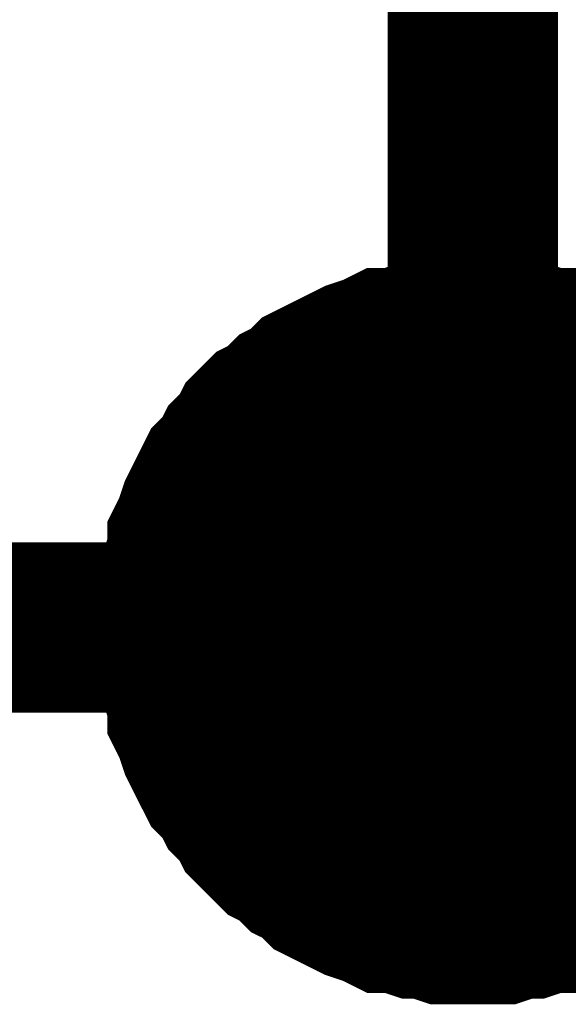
# Model space of a CAD drawing. Header units: inches. Extents: x 0 to 17, y 0 to 11.
# Tile 14 of 48: x 6.319 to 6.357, y 5.6237 to 5.692. Entities that reach past the tile are written whole.
import ezdxf

# ---------------------------------------------------------------- set-up
doc = ezdxf.new("R2010")
doc.units = ezdxf.units.IN
doc.header["$MEASUREMENT"] = 0
doc.layers.add('Sheet', color=255, linetype='Continuous')

msp = doc.modelspace()

# ---------------------------------------------------------------- linework, layer by layer
at = {"layer": 'Sheet'}
for points in [[(6.35042, 5.719651, 0.0118, 0.0118, 0), (6.35042, 5.64987, 0.0118, 0.0118, 0)], [(6.330201, 5.64987, 0.0118, 0.0118, 0), (6.330201, 5.65106, 0.0118, 0.0118, 0), (6.330201, 5.651853, 0.0118, 0.0118, 0), (6.330597, 5.653042, 0.0118, 0.0118, 0), (6.330597, 5.653835, 0.0118, 0.0118, 0), (6.330993, 5.655025, 0.0118, 0.0118, 0), (6.330993, 5.655817, 0.0118, 0.0118, 0), (6.33139, 5.65661, 0.0118, 0.0118, 0), (6.331786, 5.6578, 0.0118, 0.0118, 0), (6.332183, 5.658593, 0.0118, 0.0118, 0), (6.332579, 5.659386, 0.0118, 0.0118, 0), (6.332976, 5.660179, 0.0118, 0.0118, 0), (6.333769, 5.660972, 0.0118, 0.0118, 0), (6.334165, 5.661765, 0.0118, 0.0118, 0), (6.334958, 5.662558, 0.0118, 0.0118, 0), (6.335354, 5.663351, 0.0118, 0.0118, 0), (6.336147, 5.664144, 0.0118, 0.0118, 0), (6.33694, 5.66454, 0.0118, 0.0118, 0), (6.337733, 5.665333, 0.0118, 0.0118, 0), (6.338526, 5.66573, 0.0118, 0.0118, 0), (6.339319, 5.666522, 0.0118, 0.0118, 0), (6.340112, 5.666919, 0.0118, 0.0118, 0), (6.340905, 5.667315, 0.0118, 0.0118, 0), (6.341698, 5.667712, 0.0118, 0.0118, 0), (6.342491, 5.668108, 0.0118, 0.0118, 0), (6.34368, 5.668505, 0.0118, 0.0118, 0), (6.344473, 5.668901, 0.0118, 0.0118, 0), (6.345266, 5.668901, 0.0118, 0.0118, 0), (6.346455, 5.669298, 0.0118, 0.0118, 0), (6.347248, 5.669298, 0.0118, 0.0118, 0), (6.348438, 5.669694, 0.0118, 0.0118, 0), (6.34923, 5.669694, 0.0118, 0.0118, 0), (6.35042, 5.669694, 0.0118, 0.0118, 0)], [(6.330201, 5.64987, 0.0118, 0.0118, 0), (6.330201, 5.65106, 0.0118, 0.0118, 0), (6.330201, 5.651853, 0.0118, 0.0118, 0), (6.330597, 5.653042, 0.0118, 0.0118, 0), (6.330597, 5.653835, 0.0118, 0.0118, 0), (6.330993, 5.655025, 0.0118, 0.0118, 0), (6.330993, 5.655817, 0.0118, 0.0118, 0), (6.33139, 5.65661, 0.0118, 0.0118, 0), (6.331786, 5.6578, 0.0118, 0.0118, 0), (6.332183, 5.658593, 0.0118, 0.0118, 0), (6.332579, 5.659386, 0.0118, 0.0118, 0), (6.332976, 5.660179, 0.0118, 0.0118, 0), (6.333769, 5.660972, 0.0118, 0.0118, 0), (6.334165, 5.661765, 0.0118, 0.0118, 0), (6.334958, 5.662558, 0.0118, 0.0118, 0), (6.335354, 5.663351, 0.0118, 0.0118, 0), (6.336147, 5.664144, 0.0118, 0.0118, 0), (6.33694, 5.66454, 0.0118, 0.0118, 0), (6.337733, 5.665333, 0.0118, 0.0118, 0), (6.338526, 5.66573, 0.0118, 0.0118, 0), (6.339319, 5.666522, 0.0118, 0.0118, 0), (6.340112, 5.666919, 0.0118, 0.0118, 0), (6.340905, 5.667315, 0.0118, 0.0118, 0), (6.341698, 5.667712, 0.0118, 0.0118, 0), (6.342491, 5.668108, 0.0118, 0.0118, 0), (6.34368, 5.668505, 0.0118, 0.0118, 0), (6.344473, 5.668901, 0.0118, 0.0118, 0), (6.345266, 5.668901, 0.0118, 0.0118, 0), (6.346455, 5.669298, 0.0118, 0.0118, 0), (6.347248, 5.669298, 0.0118, 0.0118, 0), (6.348438, 5.669694, 0.0118, 0.0118, 0), (6.34923, 5.669694, 0.0118, 0.0118, 0), (6.35042, 5.669694, 0.0118, 0.0118, 0)], [(6.330201, 5.64987, 0.0118, 0.0118, 0), (6.330201, 5.65106, 0.0118, 0.0118, 0), (6.330201, 5.651853, 0.0118, 0.0118, 0), (6.330597, 5.653042, 0.0118, 0.0118, 0), (6.330597, 5.653835, 0.0118, 0.0118, 0), (6.330993, 5.655025, 0.0118, 0.0118, 0), (6.330993, 5.655817, 0.0118, 0.0118, 0), (6.33139, 5.65661, 0.0118, 0.0118, 0), (6.331786, 5.6578, 0.0118, 0.0118, 0), (6.332183, 5.658593, 0.0118, 0.0118, 0), (6.332579, 5.659386, 0.0118, 0.0118, 0), (6.332976, 5.660179, 0.0118, 0.0118, 0), (6.333769, 5.660972, 0.0118, 0.0118, 0), (6.334165, 5.661765, 0.0118, 0.0118, 0), (6.334958, 5.662558, 0.0118, 0.0118, 0), (6.335354, 5.663351, 0.0118, 0.0118, 0), (6.336147, 5.664144, 0.0118, 0.0118, 0), (6.33694, 5.66454, 0.0118, 0.0118, 0), (6.337733, 5.665333, 0.0118, 0.0118, 0), (6.338526, 5.66573, 0.0118, 0.0118, 0), (6.339319, 5.666522, 0.0118, 0.0118, 0), (6.340112, 5.666919, 0.0118, 0.0118, 0), (6.340905, 5.667315, 0.0118, 0.0118, 0), (6.341698, 5.667712, 0.0118, 0.0118, 0), (6.342491, 5.668108, 0.0118, 0.0118, 0), (6.34368, 5.668505, 0.0118, 0.0118, 0), (6.344473, 5.668901, 0.0118, 0.0118, 0), (6.345266, 5.668901, 0.0118, 0.0118, 0), (6.346455, 5.669298, 0.0118, 0.0118, 0), (6.347248, 5.669298, 0.0118, 0.0118, 0), (6.348438, 5.669694, 0.0118, 0.0118, 0), (6.34923, 5.669694, 0.0118, 0.0118, 0), (6.35042, 5.669694, 0.0118, 0.0118, 0)], [(6.330201, 5.64987, 0.0118, 0.0118, 0), (6.330201, 5.65106, 0.0118, 0.0118, 0), (6.330201, 5.651853, 0.0118, 0.0118, 0), (6.330597, 5.653042, 0.0118, 0.0118, 0), (6.330597, 5.653835, 0.0118, 0.0118, 0), (6.330993, 5.655025, 0.0118, 0.0118, 0), (6.330993, 5.655817, 0.0118, 0.0118, 0), (6.33139, 5.65661, 0.0118, 0.0118, 0), (6.331786, 5.6578, 0.0118, 0.0118, 0), (6.332183, 5.658593, 0.0118, 0.0118, 0), (6.332579, 5.659386, 0.0118, 0.0118, 0), (6.332976, 5.660179, 0.0118, 0.0118, 0), (6.333769, 5.660972, 0.0118, 0.0118, 0), (6.334165, 5.661765, 0.0118, 0.0118, 0), (6.334958, 5.662558, 0.0118, 0.0118, 0), (6.335354, 5.663351, 0.0118, 0.0118, 0), (6.336147, 5.664144, 0.0118, 0.0118, 0), (6.33694, 5.66454, 0.0118, 0.0118, 0), (6.337733, 5.665333, 0.0118, 0.0118, 0), (6.338526, 5.66573, 0.0118, 0.0118, 0), (6.339319, 5.666522, 0.0118, 0.0118, 0), (6.340112, 5.666919, 0.0118, 0.0118, 0), (6.340905, 5.667315, 0.0118, 0.0118, 0), (6.341698, 5.667712, 0.0118, 0.0118, 0), (6.342491, 5.668108, 0.0118, 0.0118, 0), (6.34368, 5.668505, 0.0118, 0.0118, 0), (6.344473, 5.668901, 0.0118, 0.0118, 0), (6.345266, 5.668901, 0.0118, 0.0118, 0), (6.346455, 5.669298, 0.0118, 0.0118, 0), (6.347248, 5.669298, 0.0118, 0.0118, 0), (6.348438, 5.669694, 0.0118, 0.0118, 0), (6.34923, 5.669694, 0.0118, 0.0118, 0), (6.35042, 5.669694, 0.0118, 0.0118, 0)], [(6.35042, 5.669694, 0.0118, 0.0118, 0), (6.35042, 5.669694, 0.0118, 0.0118, 0)], [(6.35042, 5.669694, 0.0118, 0.0118, 0), (6.351609, 5.669694, 0.0118, 0.0118, 0), (6.352402, 5.669694, 0.0118, 0.0118, 0), (6.353591, 5.669298, 0.0118, 0.0118, 0), (6.354384, 5.669298, 0.0118, 0.0118, 0), (6.355574, 5.668901, 0.0118, 0.0118, 0), (6.356367, 5.668901, 0.0118, 0.0118, 0), (6.35716, 5.668505, 0.0118, 0.0118, 0), (6.358349, 5.668108, 0.0118, 0.0118, 0), (6.359142, 5.667712, 0.0118, 0.0118, 0), (6.359935, 5.667315, 0.0118, 0.0118, 0), (6.360728, 5.666919, 0.0118, 0.0118, 0), (6.361521, 5.666522, 0.0118, 0.0118, 0), (6.362313, 5.66573, 0.0118, 0.0118, 0), (6.363106, 5.665333, 0.0118, 0.0118, 0)], [(6.35042, 5.669694, 0.0118, 0.0118, 0), (6.35042, 5.669694, 0.0118, 0.0118, 0)], [(6.35042, 5.669694, 0.0118, 0.0118, 0), (6.351609, 5.669694, 0.0118, 0.0118, 0), (6.352402, 5.669694, 0.0118, 0.0118, 0), (6.353591, 5.669298, 0.0118, 0.0118, 0), (6.354384, 5.669298, 0.0118, 0.0118, 0), (6.355574, 5.668901, 0.0118, 0.0118, 0), (6.356367, 5.668901, 0.0118, 0.0118, 0), (6.35716, 5.668505, 0.0118, 0.0118, 0), (6.358349, 5.668108, 0.0118, 0.0118, 0), (6.359142, 5.667712, 0.0118, 0.0118, 0), (6.359935, 5.667315, 0.0118, 0.0118, 0), (6.360728, 5.666919, 0.0118, 0.0118, 0), (6.361521, 5.666522, 0.0118, 0.0118, 0), (6.362313, 5.66573, 0.0118, 0.0118, 0), (6.363106, 5.665333, 0.0118, 0.0118, 0)], [(6.35042, 5.669694, 0.0118, 0.0118, 0), (6.35042, 5.669694, 0.0118, 0.0118, 0)], [(6.35042, 5.669694, 0.0118, 0.0118, 0), (6.351609, 5.669694, 0.0118, 0.0118, 0), (6.352402, 5.669694, 0.0118, 0.0118, 0), (6.353591, 5.669298, 0.0118, 0.0118, 0), (6.354384, 5.669298, 0.0118, 0.0118, 0), (6.355574, 5.668901, 0.0118, 0.0118, 0), (6.356367, 5.668901, 0.0118, 0.0118, 0), (6.35716, 5.668505, 0.0118, 0.0118, 0), (6.358349, 5.668108, 0.0118, 0.0118, 0), (6.359142, 5.667712, 0.0118, 0.0118, 0), (6.359935, 5.667315, 0.0118, 0.0118, 0), (6.360728, 5.666919, 0.0118, 0.0118, 0), (6.361521, 5.666522, 0.0118, 0.0118, 0), (6.362313, 5.66573, 0.0118, 0.0118, 0), (6.363106, 5.665333, 0.0118, 0.0118, 0)], [(6.35042, 5.669694, 0.0118, 0.0118, 0), (6.35042, 5.669694, 0.0118, 0.0118, 0)], [(6.35042, 5.669694, 0.0118, 0.0118, 0), (6.351609, 5.669694, 0.0118, 0.0118, 0), (6.352402, 5.669694, 0.0118, 0.0118, 0), (6.353591, 5.669298, 0.0118, 0.0118, 0), (6.354384, 5.669298, 0.0118, 0.0118, 0), (6.355574, 5.668901, 0.0118, 0.0118, 0), (6.356367, 5.668901, 0.0118, 0.0118, 0), (6.35716, 5.668505, 0.0118, 0.0118, 0), (6.358349, 5.668108, 0.0118, 0.0118, 0), (6.359142, 5.667712, 0.0118, 0.0118, 0), (6.359935, 5.667315, 0.0118, 0.0118, 0), (6.360728, 5.666919, 0.0118, 0.0118, 0), (6.361521, 5.666522, 0.0118, 0.0118, 0), (6.362313, 5.66573, 0.0118, 0.0118, 0), (6.363106, 5.665333, 0.0118, 0.0118, 0)], [(6.330201, 5.64987, 0.0039, 0.0039, 0), (6.330201, 5.65106, 0.0039, 0.0039, 0), (6.330201, 5.651853, 0.0039, 0.0039, 0), (6.330597, 5.653042, 0.0039, 0.0039, 0), (6.330597, 5.653835, 0.0039, 0.0039, 0), (6.330993, 5.655025, 0.0039, 0.0039, 0), (6.330993, 5.655817, 0.0039, 0.0039, 0), (6.33139, 5.65661, 0.0039, 0.0039, 0), (6.331786, 5.6578, 0.0039, 0.0039, 0), (6.332183, 5.658593, 0.0039, 0.0039, 0), (6.332579, 5.659386, 0.0039, 0.0039, 0), (6.332976, 5.660179, 0.0039, 0.0039, 0), (6.333769, 5.660972, 0.0039, 0.0039, 0), (6.334165, 5.661765, 0.0039, 0.0039, 0), (6.334958, 5.662558, 0.0039, 0.0039, 0), (6.335354, 5.663351, 0.0039, 0.0039, 0), (6.336147, 5.664144, 0.0039, 0.0039, 0), (6.33694, 5.66454, 0.0039, 0.0039, 0), (6.337733, 5.665333, 0.0039, 0.0039, 0), (6.338526, 5.66573, 0.0039, 0.0039, 0), (6.339319, 5.666522, 0.0039, 0.0039, 0), (6.340112, 5.666919, 0.0039, 0.0039, 0), (6.340905, 5.667315, 0.0039, 0.0039, 0), (6.341698, 5.667712, 0.0039, 0.0039, 0), (6.342491, 5.668108, 0.0039, 0.0039, 0), (6.34368, 5.668505, 0.0039, 0.0039, 0), (6.344473, 5.668901, 0.0039, 0.0039, 0), (6.345266, 5.668901, 0.0039, 0.0039, 0), (6.346455, 5.669298, 0.0039, 0.0039, 0), (6.347248, 5.669298, 0.0039, 0.0039, 0), (6.348438, 5.669694, 0.0039, 0.0039, 0), (6.34923, 5.669694, 0.0039, 0.0039, 0), (6.35042, 5.669694, 0.0039, 0.0039, 0)], [(6.330201, 5.64987, 0.0039, 0.0039, 0), (6.330201, 5.65106, 0.0039, 0.0039, 0), (6.330201, 5.651853, 0.0039, 0.0039, 0), (6.330597, 5.653042, 0.0039, 0.0039, 0), (6.330597, 5.653835, 0.0039, 0.0039, 0), (6.330993, 5.655025, 0.0039, 0.0039, 0), (6.330993, 5.655817, 0.0039, 0.0039, 0), (6.33139, 5.65661, 0.0039, 0.0039, 0), (6.331786, 5.6578, 0.0039, 0.0039, 0), (6.332183, 5.658593, 0.0039, 0.0039, 0), (6.332579, 5.659386, 0.0039, 0.0039, 0), (6.332976, 5.660179, 0.0039, 0.0039, 0), (6.333769, 5.660972, 0.0039, 0.0039, 0), (6.334165, 5.661765, 0.0039, 0.0039, 0), (6.334958, 5.662558, 0.0039, 0.0039, 0), (6.335354, 5.663351, 0.0039, 0.0039, 0), (6.336147, 5.664144, 0.0039, 0.0039, 0), (6.33694, 5.66454, 0.0039, 0.0039, 0), (6.337733, 5.665333, 0.0039, 0.0039, 0), (6.338526, 5.66573, 0.0039, 0.0039, 0), (6.339319, 5.666522, 0.0039, 0.0039, 0), (6.340112, 5.666919, 0.0039, 0.0039, 0), (6.340905, 5.667315, 0.0039, 0.0039, 0), (6.341698, 5.667712, 0.0039, 0.0039, 0), (6.342491, 5.668108, 0.0039, 0.0039, 0), (6.34368, 5.668505, 0.0039, 0.0039, 0), (6.344473, 5.668901, 0.0039, 0.0039, 0), (6.345266, 5.668901, 0.0039, 0.0039, 0), (6.346455, 5.669298, 0.0039, 0.0039, 0), (6.347248, 5.669298, 0.0039, 0.0039, 0), (6.348438, 5.669694, 0.0039, 0.0039, 0), (6.34923, 5.669694, 0.0039, 0.0039, 0), (6.35042, 5.669694, 0.0039, 0.0039, 0)], [(6.330201, 5.64987, 0.0039, 0.0039, 0), (6.330201, 5.65106, 0.0039, 0.0039, 0), (6.330201, 5.651853, 0.0039, 0.0039, 0), (6.330597, 5.653042, 0.0039, 0.0039, 0), (6.330597, 5.653835, 0.0039, 0.0039, 0), (6.330993, 5.655025, 0.0039, 0.0039, 0), (6.330993, 5.655817, 0.0039, 0.0039, 0), (6.33139, 5.65661, 0.0039, 0.0039, 0), (6.331786, 5.6578, 0.0039, 0.0039, 0), (6.332183, 5.658593, 0.0039, 0.0039, 0), (6.332579, 5.659386, 0.0039, 0.0039, 0), (6.332976, 5.660179, 0.0039, 0.0039, 0), (6.333769, 5.660972, 0.0039, 0.0039, 0), (6.334165, 5.661765, 0.0039, 0.0039, 0), (6.334958, 5.662558, 0.0039, 0.0039, 0), (6.335354, 5.663351, 0.0039, 0.0039, 0), (6.336147, 5.664144, 0.0039, 0.0039, 0), (6.33694, 5.66454, 0.0039, 0.0039, 0), (6.337733, 5.665333, 0.0039, 0.0039, 0), (6.338526, 5.66573, 0.0039, 0.0039, 0), (6.339319, 5.666522, 0.0039, 0.0039, 0), (6.340112, 5.666919, 0.0039, 0.0039, 0), (6.340905, 5.667315, 0.0039, 0.0039, 0), (6.341698, 5.667712, 0.0039, 0.0039, 0), (6.342491, 5.668108, 0.0039, 0.0039, 0), (6.34368, 5.668505, 0.0039, 0.0039, 0), (6.344473, 5.668901, 0.0039, 0.0039, 0), (6.345266, 5.668901, 0.0039, 0.0039, 0), (6.346455, 5.669298, 0.0039, 0.0039, 0), (6.347248, 5.669298, 0.0039, 0.0039, 0), (6.348438, 5.669694, 0.0039, 0.0039, 0), (6.34923, 5.669694, 0.0039, 0.0039, 0), (6.35042, 5.669694, 0.0039, 0.0039, 0)], [(6.330201, 5.64987, 0.0039, 0.0039, 0), (6.330201, 5.65106, 0.0039, 0.0039, 0), (6.330201, 5.651853, 0.0039, 0.0039, 0), (6.330597, 5.653042, 0.0039, 0.0039, 0), (6.330597, 5.653835, 0.0039, 0.0039, 0), (6.330993, 5.655025, 0.0039, 0.0039, 0), (6.330993, 5.655817, 0.0039, 0.0039, 0), (6.33139, 5.65661, 0.0039, 0.0039, 0), (6.331786, 5.6578, 0.0039, 0.0039, 0), (6.332183, 5.658593, 0.0039, 0.0039, 0), (6.332579, 5.659386, 0.0039, 0.0039, 0), (6.332976, 5.660179, 0.0039, 0.0039, 0), (6.333769, 5.660972, 0.0039, 0.0039, 0), (6.334165, 5.661765, 0.0039, 0.0039, 0), (6.334958, 5.662558, 0.0039, 0.0039, 0), (6.335354, 5.663351, 0.0039, 0.0039, 0), (6.336147, 5.664144, 0.0039, 0.0039, 0), (6.33694, 5.66454, 0.0039, 0.0039, 0), (6.337733, 5.665333, 0.0039, 0.0039, 0), (6.338526, 5.66573, 0.0039, 0.0039, 0), (6.339319, 5.666522, 0.0039, 0.0039, 0), (6.340112, 5.666919, 0.0039, 0.0039, 0), (6.340905, 5.667315, 0.0039, 0.0039, 0), (6.341698, 5.667712, 0.0039, 0.0039, 0), (6.342491, 5.668108, 0.0039, 0.0039, 0), (6.34368, 5.668505, 0.0039, 0.0039, 0), (6.344473, 5.668901, 0.0039, 0.0039, 0), (6.345266, 5.668901, 0.0039, 0.0039, 0), (6.346455, 5.669298, 0.0039, 0.0039, 0), (6.347248, 5.669298, 0.0039, 0.0039, 0), (6.348438, 5.669694, 0.0039, 0.0039, 0), (6.34923, 5.669694, 0.0039, 0.0039, 0), (6.35042, 5.669694, 0.0039, 0.0039, 0)], [(6.35042, 5.669694, 0.0039, 0.0039, 0), (6.35042, 5.669694, 0.0039, 0.0039, 0)], [(6.35042, 5.669694, 0.0039, 0.0039, 0), (6.351609, 5.669694, 0.0039, 0.0039, 0), (6.352402, 5.669694, 0.0039, 0.0039, 0), (6.353591, 5.669298, 0.0039, 0.0039, 0), (6.354384, 5.669298, 0.0039, 0.0039, 0), (6.355574, 5.668901, 0.0039, 0.0039, 0), (6.356367, 5.668901, 0.0039, 0.0039, 0), (6.35716, 5.668505, 0.0039, 0.0039, 0), (6.358349, 5.668108, 0.0039, 0.0039, 0), (6.359142, 5.667712, 0.0039, 0.0039, 0)], [(6.35042, 5.669694, 0.0039, 0.0039, 0), (6.35042, 5.669694, 0.0039, 0.0039, 0)], [(6.35042, 5.669694, 0.0039, 0.0039, 0), (6.351609, 5.669694, 0.0039, 0.0039, 0), (6.352402, 5.669694, 0.0039, 0.0039, 0), (6.353591, 5.669298, 0.0039, 0.0039, 0), (6.354384, 5.669298, 0.0039, 0.0039, 0), (6.355574, 5.668901, 0.0039, 0.0039, 0), (6.356367, 5.668901, 0.0039, 0.0039, 0), (6.35716, 5.668505, 0.0039, 0.0039, 0), (6.358349, 5.668108, 0.0039, 0.0039, 0), (6.359142, 5.667712, 0.0039, 0.0039, 0)], [(6.35042, 5.669694, 0.0039, 0.0039, 0), (6.35042, 5.669694, 0.0039, 0.0039, 0)], [(6.35042, 5.669694, 0.0039, 0.0039, 0), (6.351609, 5.669694, 0.0039, 0.0039, 0), (6.352402, 5.669694, 0.0039, 0.0039, 0), (6.353591, 5.669298, 0.0039, 0.0039, 0), (6.354384, 5.669298, 0.0039, 0.0039, 0), (6.355574, 5.668901, 0.0039, 0.0039, 0), (6.356367, 5.668901, 0.0039, 0.0039, 0), (6.35716, 5.668505, 0.0039, 0.0039, 0), (6.358349, 5.668108, 0.0039, 0.0039, 0), (6.359142, 5.667712, 0.0039, 0.0039, 0)], [(6.35042, 5.669694, 0.0039, 0.0039, 0), (6.35042, 5.669694, 0.0039, 0.0039, 0)], [(6.35042, 5.669694, 0.0039, 0.0039, 0), (6.351609, 5.669694, 0.0039, 0.0039, 0), (6.352402, 5.669694, 0.0039, 0.0039, 0), (6.353591, 5.669298, 0.0039, 0.0039, 0), (6.354384, 5.669298, 0.0039, 0.0039, 0), (6.355574, 5.668901, 0.0039, 0.0039, 0), (6.356367, 5.668901, 0.0039, 0.0039, 0), (6.35716, 5.668505, 0.0039, 0.0039, 0), (6.358349, 5.668108, 0.0039, 0.0039, 0), (6.359142, 5.667712, 0.0039, 0.0039, 0)], [(5.630457, 5.64987, 0.0118, 0.0118, 0), (6.35042, 5.64987, 0.0118, 0.0118, 0), (8.100373, 5.64987, 0.0118, 0.0118, 0)], [(6.35042, 5.62965, 0.0118, 0.0118, 0), (6.34923, 5.62965, 0.0118, 0.0118, 0), (6.348438, 5.62965, 0.0118, 0.0118, 0), (6.347248, 5.630046, 0.0118, 0.0118, 0), (6.346455, 5.630046, 0.0118, 0.0118, 0), (6.345266, 5.630443, 0.0118, 0.0118, 0), (6.344473, 5.630443, 0.0118, 0.0118, 0), (6.34368, 5.630839, 0.0118, 0.0118, 0), (6.342491, 5.631236, 0.0118, 0.0118, 0), (6.341698, 5.631632, 0.0118, 0.0118, 0), (6.340905, 5.632029, 0.0118, 0.0118, 0), (6.340112, 5.632425, 0.0118, 0.0118, 0), (6.339319, 5.633218, 0.0118, 0.0118, 0), (6.338526, 5.633614, 0.0118, 0.0118, 0), (6.337733, 5.634407, 0.0118, 0.0118, 0), (6.33694, 5.634804, 0.0118, 0.0118, 0), (6.336147, 5.635597, 0.0118, 0.0118, 0), (6.335354, 5.63639, 0.0118, 0.0118, 0), (6.334958, 5.637183, 0.0118, 0.0118, 0), (6.334165, 5.637976, 0.0118, 0.0118, 0), (6.333769, 5.638769, 0.0118, 0.0118, 0), (6.332976, 5.639562, 0.0118, 0.0118, 0), (6.332579, 5.640355, 0.0118, 0.0118, 0), (6.332183, 5.641148, 0.0118, 0.0118, 0), (6.331786, 5.641941, 0.0118, 0.0118, 0), (6.33139, 5.64313, 0.0118, 0.0118, 0), (6.330993, 5.643923, 0.0118, 0.0118, 0), (6.330993, 5.644716, 0.0118, 0.0118, 0), (6.330597, 5.645905, 0.0118, 0.0118, 0), (6.330597, 5.646698, 0.0118, 0.0118, 0), (6.330201, 5.647888, 0.0118, 0.0118, 0), (6.330201, 5.648681, 0.0118, 0.0118, 0), (6.330201, 5.64987, 0.0118, 0.0118, 0)], [(6.330201, 5.64987, 0.0118, 0.0118, 0), (6.330201, 5.64987, 0.0118, 0.0118, 0)], [(6.35042, 5.62965, 0.0118, 0.0118, 0), (6.34923, 5.62965, 0.0118, 0.0118, 0), (6.348438, 5.62965, 0.0118, 0.0118, 0), (6.347248, 5.630046, 0.0118, 0.0118, 0), (6.346455, 5.630046, 0.0118, 0.0118, 0), (6.345266, 5.630443, 0.0118, 0.0118, 0), (6.344473, 5.630443, 0.0118, 0.0118, 0), (6.34368, 5.630839, 0.0118, 0.0118, 0), (6.342491, 5.631236, 0.0118, 0.0118, 0), (6.341698, 5.631632, 0.0118, 0.0118, 0), (6.340905, 5.632029, 0.0118, 0.0118, 0), (6.340112, 5.632425, 0.0118, 0.0118, 0), (6.339319, 5.633218, 0.0118, 0.0118, 0), (6.338526, 5.633614, 0.0118, 0.0118, 0), (6.337733, 5.634407, 0.0118, 0.0118, 0), (6.33694, 5.634804, 0.0118, 0.0118, 0), (6.336147, 5.635597, 0.0118, 0.0118, 0), (6.335354, 5.63639, 0.0118, 0.0118, 0), (6.334958, 5.637183, 0.0118, 0.0118, 0), (6.334165, 5.637976, 0.0118, 0.0118, 0), (6.333769, 5.638769, 0.0118, 0.0118, 0), (6.332976, 5.639562, 0.0118, 0.0118, 0), (6.332579, 5.640355, 0.0118, 0.0118, 0), (6.332183, 5.641148, 0.0118, 0.0118, 0), (6.331786, 5.641941, 0.0118, 0.0118, 0), (6.33139, 5.64313, 0.0118, 0.0118, 0), (6.330993, 5.643923, 0.0118, 0.0118, 0), (6.330993, 5.644716, 0.0118, 0.0118, 0), (6.330597, 5.645905, 0.0118, 0.0118, 0), (6.330597, 5.646698, 0.0118, 0.0118, 0), (6.330201, 5.647888, 0.0118, 0.0118, 0), (6.330201, 5.648681, 0.0118, 0.0118, 0), (6.330201, 5.64987, 0.0118, 0.0118, 0)], [(6.330201, 5.64987, 0.0118, 0.0118, 0), (6.330201, 5.64987, 0.0118, 0.0118, 0)], [(6.35042, 5.62965, 0.0118, 0.0118, 0), (6.34923, 5.62965, 0.0118, 0.0118, 0), (6.348438, 5.62965, 0.0118, 0.0118, 0), (6.347248, 5.630046, 0.0118, 0.0118, 0), (6.346455, 5.630046, 0.0118, 0.0118, 0), (6.345266, 5.630443, 0.0118, 0.0118, 0), (6.344473, 5.630443, 0.0118, 0.0118, 0), (6.34368, 5.630839, 0.0118, 0.0118, 0), (6.342491, 5.631236, 0.0118, 0.0118, 0), (6.341698, 5.631632, 0.0118, 0.0118, 0), (6.340905, 5.632029, 0.0118, 0.0118, 0), (6.340112, 5.632425, 0.0118, 0.0118, 0), (6.339319, 5.633218, 0.0118, 0.0118, 0), (6.338526, 5.633614, 0.0118, 0.0118, 0), (6.337733, 5.634407, 0.0118, 0.0118, 0), (6.33694, 5.634804, 0.0118, 0.0118, 0), (6.336147, 5.635597, 0.0118, 0.0118, 0), (6.335354, 5.63639, 0.0118, 0.0118, 0), (6.334958, 5.637183, 0.0118, 0.0118, 0), (6.334165, 5.637976, 0.0118, 0.0118, 0), (6.333769, 5.638769, 0.0118, 0.0118, 0), (6.332976, 5.639562, 0.0118, 0.0118, 0), (6.332579, 5.640355, 0.0118, 0.0118, 0), (6.332183, 5.641148, 0.0118, 0.0118, 0), (6.331786, 5.641941, 0.0118, 0.0118, 0), (6.33139, 5.64313, 0.0118, 0.0118, 0), (6.330993, 5.643923, 0.0118, 0.0118, 0), (6.330993, 5.644716, 0.0118, 0.0118, 0), (6.330597, 5.645905, 0.0118, 0.0118, 0), (6.330597, 5.646698, 0.0118, 0.0118, 0), (6.330201, 5.647888, 0.0118, 0.0118, 0), (6.330201, 5.648681, 0.0118, 0.0118, 0), (6.330201, 5.64987, 0.0118, 0.0118, 0)], [(6.330201, 5.64987, 0.0118, 0.0118, 0), (6.330201, 5.64987, 0.0118, 0.0118, 0)], [(6.35042, 5.62965, 0.0118, 0.0118, 0), (6.34923, 5.62965, 0.0118, 0.0118, 0), (6.348438, 5.62965, 0.0118, 0.0118, 0), (6.347248, 5.630046, 0.0118, 0.0118, 0), (6.346455, 5.630046, 0.0118, 0.0118, 0), (6.345266, 5.630443, 0.0118, 0.0118, 0), (6.344473, 5.630443, 0.0118, 0.0118, 0), (6.34368, 5.630839, 0.0118, 0.0118, 0), (6.342491, 5.631236, 0.0118, 0.0118, 0), (6.341698, 5.631632, 0.0118, 0.0118, 0), (6.340905, 5.632029, 0.0118, 0.0118, 0), (6.340112, 5.632425, 0.0118, 0.0118, 0), (6.339319, 5.633218, 0.0118, 0.0118, 0), (6.338526, 5.633614, 0.0118, 0.0118, 0), (6.337733, 5.634407, 0.0118, 0.0118, 0), (6.33694, 5.634804, 0.0118, 0.0118, 0), (6.336147, 5.635597, 0.0118, 0.0118, 0), (6.335354, 5.63639, 0.0118, 0.0118, 0), (6.334958, 5.637183, 0.0118, 0.0118, 0), (6.334165, 5.637976, 0.0118, 0.0118, 0), (6.333769, 5.638769, 0.0118, 0.0118, 0), (6.332976, 5.639562, 0.0118, 0.0118, 0), (6.332579, 5.640355, 0.0118, 0.0118, 0), (6.332183, 5.641148, 0.0118, 0.0118, 0), (6.331786, 5.641941, 0.0118, 0.0118, 0), (6.33139, 5.64313, 0.0118, 0.0118, 0), (6.330993, 5.643923, 0.0118, 0.0118, 0), (6.330993, 5.644716, 0.0118, 0.0118, 0), (6.330597, 5.645905, 0.0118, 0.0118, 0), (6.330597, 5.646698, 0.0118, 0.0118, 0), (6.330201, 5.647888, 0.0118, 0.0118, 0), (6.330201, 5.648681, 0.0118, 0.0118, 0), (6.330201, 5.64987, 0.0118, 0.0118, 0)], [(6.330201, 5.64987, 0.0118, 0.0118, 0), (6.330201, 5.64987, 0.0118, 0.0118, 0)], [(6.35042, 5.62965, 0.0039, 0.0039, 0), (6.34923, 5.62965, 0.0039, 0.0039, 0), (6.348438, 5.62965, 0.0039, 0.0039, 0), (6.347248, 5.630046, 0.0039, 0.0039, 0), (6.346455, 5.630046, 0.0039, 0.0039, 0), (6.345266, 5.630443, 0.0039, 0.0039, 0), (6.344473, 5.630443, 0.0039, 0.0039, 0), (6.34368, 5.630839, 0.0039, 0.0039, 0), (6.342491, 5.631236, 0.0039, 0.0039, 0), (6.341698, 5.631632, 0.0039, 0.0039, 0), (6.340905, 5.632029, 0.0039, 0.0039, 0), (6.340112, 5.632425, 0.0039, 0.0039, 0), (6.339319, 5.633218, 0.0039, 0.0039, 0), (6.338526, 5.633614, 0.0039, 0.0039, 0), (6.337733, 5.634407, 0.0039, 0.0039, 0), (6.33694, 5.634804, 0.0039, 0.0039, 0), (6.336147, 5.635597, 0.0039, 0.0039, 0), (6.335354, 5.63639, 0.0039, 0.0039, 0), (6.334958, 5.637183, 0.0039, 0.0039, 0), (6.334165, 5.637976, 0.0039, 0.0039, 0), (6.333769, 5.638769, 0.0039, 0.0039, 0), (6.332976, 5.639562, 0.0039, 0.0039, 0), (6.332579, 5.640355, 0.0039, 0.0039, 0), (6.332183, 5.641148, 0.0039, 0.0039, 0), (6.331786, 5.641941, 0.0039, 0.0039, 0), (6.33139, 5.64313, 0.0039, 0.0039, 0), (6.330993, 5.643923, 0.0039, 0.0039, 0), (6.330993, 5.644716, 0.0039, 0.0039, 0), (6.330597, 5.645905, 0.0039, 0.0039, 0), (6.330597, 5.646698, 0.0039, 0.0039, 0), (6.330201, 5.647888, 0.0039, 0.0039, 0), (6.330201, 5.648681, 0.0039, 0.0039, 0), (6.330201, 5.64987, 0.0039, 0.0039, 0)], [(6.330201, 5.64987, 0.0039, 0.0039, 0), (6.330201, 5.64987, 0.0039, 0.0039, 0)], [(6.35042, 5.62965, 0.0039, 0.0039, 0), (6.34923, 5.62965, 0.0039, 0.0039, 0), (6.348438, 5.62965, 0.0039, 0.0039, 0), (6.347248, 5.630046, 0.0039, 0.0039, 0), (6.346455, 5.630046, 0.0039, 0.0039, 0), (6.345266, 5.630443, 0.0039, 0.0039, 0), (6.344473, 5.630443, 0.0039, 0.0039, 0), (6.34368, 5.630839, 0.0039, 0.0039, 0), (6.342491, 5.631236, 0.0039, 0.0039, 0), (6.341698, 5.631632, 0.0039, 0.0039, 0), (6.340905, 5.632029, 0.0039, 0.0039, 0), (6.340112, 5.632425, 0.0039, 0.0039, 0), (6.339319, 5.633218, 0.0039, 0.0039, 0), (6.338526, 5.633614, 0.0039, 0.0039, 0), (6.337733, 5.634407, 0.0039, 0.0039, 0), (6.33694, 5.634804, 0.0039, 0.0039, 0), (6.336147, 5.635597, 0.0039, 0.0039, 0), (6.335354, 5.63639, 0.0039, 0.0039, 0), (6.334958, 5.637183, 0.0039, 0.0039, 0), (6.334165, 5.637976, 0.0039, 0.0039, 0), (6.333769, 5.638769, 0.0039, 0.0039, 0), (6.332976, 5.639562, 0.0039, 0.0039, 0), (6.332579, 5.640355, 0.0039, 0.0039, 0), (6.332183, 5.641148, 0.0039, 0.0039, 0), (6.331786, 5.641941, 0.0039, 0.0039, 0), (6.33139, 5.64313, 0.0039, 0.0039, 0), (6.330993, 5.643923, 0.0039, 0.0039, 0), (6.330993, 5.644716, 0.0039, 0.0039, 0), (6.330597, 5.645905, 0.0039, 0.0039, 0), (6.330597, 5.646698, 0.0039, 0.0039, 0), (6.330201, 5.647888, 0.0039, 0.0039, 0), (6.330201, 5.648681, 0.0039, 0.0039, 0), (6.330201, 5.64987, 0.0039, 0.0039, 0)], [(6.330201, 5.64987, 0.0039, 0.0039, 0), (6.330201, 5.64987, 0.0039, 0.0039, 0)], [(6.35042, 5.62965, 0.0039, 0.0039, 0), (6.34923, 5.62965, 0.0039, 0.0039, 0), (6.348438, 5.62965, 0.0039, 0.0039, 0), (6.347248, 5.630046, 0.0039, 0.0039, 0), (6.346455, 5.630046, 0.0039, 0.0039, 0), (6.345266, 5.630443, 0.0039, 0.0039, 0), (6.344473, 5.630443, 0.0039, 0.0039, 0), (6.34368, 5.630839, 0.0039, 0.0039, 0), (6.342491, 5.631236, 0.0039, 0.0039, 0), (6.341698, 5.631632, 0.0039, 0.0039, 0), (6.340905, 5.632029, 0.0039, 0.0039, 0), (6.340112, 5.632425, 0.0039, 0.0039, 0), (6.339319, 5.633218, 0.0039, 0.0039, 0), (6.338526, 5.633614, 0.0039, 0.0039, 0), (6.337733, 5.634407, 0.0039, 0.0039, 0), (6.33694, 5.634804, 0.0039, 0.0039, 0), (6.336147, 5.635597, 0.0039, 0.0039, 0), (6.335354, 5.63639, 0.0039, 0.0039, 0), (6.334958, 5.637183, 0.0039, 0.0039, 0), (6.334165, 5.637976, 0.0039, 0.0039, 0), (6.333769, 5.638769, 0.0039, 0.0039, 0), (6.332976, 5.639562, 0.0039, 0.0039, 0), (6.332579, 5.640355, 0.0039, 0.0039, 0), (6.332183, 5.641148, 0.0039, 0.0039, 0), (6.331786, 5.641941, 0.0039, 0.0039, 0), (6.33139, 5.64313, 0.0039, 0.0039, 0), (6.330993, 5.643923, 0.0039, 0.0039, 0), (6.330993, 5.644716, 0.0039, 0.0039, 0), (6.330597, 5.645905, 0.0039, 0.0039, 0), (6.330597, 5.646698, 0.0039, 0.0039, 0), (6.330201, 5.647888, 0.0039, 0.0039, 0), (6.330201, 5.648681, 0.0039, 0.0039, 0), (6.330201, 5.64987, 0.0039, 0.0039, 0)], [(6.330201, 5.64987, 0.0039, 0.0039, 0), (6.330201, 5.64987, 0.0039, 0.0039, 0)], [(6.35042, 5.62965, 0.0039, 0.0039, 0), (6.34923, 5.62965, 0.0039, 0.0039, 0), (6.348438, 5.62965, 0.0039, 0.0039, 0), (6.347248, 5.630046, 0.0039, 0.0039, 0), (6.346455, 5.630046, 0.0039, 0.0039, 0), (6.345266, 5.630443, 0.0039, 0.0039, 0), (6.344473, 5.630443, 0.0039, 0.0039, 0), (6.34368, 5.630839, 0.0039, 0.0039, 0), (6.342491, 5.631236, 0.0039, 0.0039, 0), (6.341698, 5.631632, 0.0039, 0.0039, 0), (6.340905, 5.632029, 0.0039, 0.0039, 0), (6.340112, 5.632425, 0.0039, 0.0039, 0), (6.339319, 5.633218, 0.0039, 0.0039, 0), (6.338526, 5.633614, 0.0039, 0.0039, 0), (6.337733, 5.634407, 0.0039, 0.0039, 0), (6.33694, 5.634804, 0.0039, 0.0039, 0), (6.336147, 5.635597, 0.0039, 0.0039, 0), (6.335354, 5.63639, 0.0039, 0.0039, 0), (6.334958, 5.637183, 0.0039, 0.0039, 0), (6.334165, 5.637976, 0.0039, 0.0039, 0), (6.333769, 5.638769, 0.0039, 0.0039, 0), (6.332976, 5.639562, 0.0039, 0.0039, 0), (6.332579, 5.640355, 0.0039, 0.0039, 0), (6.332183, 5.641148, 0.0039, 0.0039, 0), (6.331786, 5.641941, 0.0039, 0.0039, 0), (6.33139, 5.64313, 0.0039, 0.0039, 0), (6.330993, 5.643923, 0.0039, 0.0039, 0), (6.330993, 5.644716, 0.0039, 0.0039, 0), (6.330597, 5.645905, 0.0039, 0.0039, 0), (6.330597, 5.646698, 0.0039, 0.0039, 0), (6.330201, 5.647888, 0.0039, 0.0039, 0), (6.330201, 5.648681, 0.0039, 0.0039, 0), (6.330201, 5.64987, 0.0039, 0.0039, 0)], [(6.330201, 5.64987, 0.0039, 0.0039, 0), (6.330201, 5.64987, 0.0039, 0.0039, 0)], [(6.363106, 5.634407, 0.0118, 0.0118, 0), (6.362313, 5.633614, 0.0118, 0.0118, 0), (6.361521, 5.633218, 0.0118, 0.0118, 0), (6.360728, 5.632425, 0.0118, 0.0118, 0), (6.359935, 5.632029, 0.0118, 0.0118, 0), (6.359142, 5.631632, 0.0118, 0.0118, 0), (6.358349, 5.631236, 0.0118, 0.0118, 0), (6.35716, 5.630839, 0.0118, 0.0118, 0), (6.356367, 5.630443, 0.0118, 0.0118, 0), (6.355574, 5.630443, 0.0118, 0.0118, 0), (6.354384, 5.630046, 0.0118, 0.0118, 0), (6.353591, 5.630046, 0.0118, 0.0118, 0), (6.352402, 5.62965, 0.0118, 0.0118, 0), (6.351609, 5.62965, 0.0118, 0.0118, 0), (6.35042, 5.62965, 0.0118, 0.0118, 0)], [(6.363106, 5.634407, 0.0118, 0.0118, 0), (6.362313, 5.633614, 0.0118, 0.0118, 0), (6.361521, 5.633218, 0.0118, 0.0118, 0), (6.360728, 5.632425, 0.0118, 0.0118, 0), (6.359935, 5.632029, 0.0118, 0.0118, 0), (6.359142, 5.631632, 0.0118, 0.0118, 0), (6.358349, 5.631236, 0.0118, 0.0118, 0), (6.35716, 5.630839, 0.0118, 0.0118, 0), (6.356367, 5.630443, 0.0118, 0.0118, 0), (6.355574, 5.630443, 0.0118, 0.0118, 0), (6.354384, 5.630046, 0.0118, 0.0118, 0), (6.353591, 5.630046, 0.0118, 0.0118, 0), (6.352402, 5.62965, 0.0118, 0.0118, 0), (6.351609, 5.62965, 0.0118, 0.0118, 0), (6.35042, 5.62965, 0.0118, 0.0118, 0)], [(6.363106, 5.634407, 0.0118, 0.0118, 0), (6.362313, 5.633614, 0.0118, 0.0118, 0), (6.361521, 5.633218, 0.0118, 0.0118, 0), (6.360728, 5.632425, 0.0118, 0.0118, 0), (6.359935, 5.632029, 0.0118, 0.0118, 0), (6.359142, 5.631632, 0.0118, 0.0118, 0), (6.358349, 5.631236, 0.0118, 0.0118, 0), (6.35716, 5.630839, 0.0118, 0.0118, 0), (6.356367, 5.630443, 0.0118, 0.0118, 0), (6.355574, 5.630443, 0.0118, 0.0118, 0), (6.354384, 5.630046, 0.0118, 0.0118, 0), (6.353591, 5.630046, 0.0118, 0.0118, 0), (6.352402, 5.62965, 0.0118, 0.0118, 0), (6.351609, 5.62965, 0.0118, 0.0118, 0), (6.35042, 5.62965, 0.0118, 0.0118, 0)], [(6.363106, 5.634407, 0.0118, 0.0118, 0), (6.362313, 5.633614, 0.0118, 0.0118, 0), (6.361521, 5.633218, 0.0118, 0.0118, 0), (6.360728, 5.632425, 0.0118, 0.0118, 0), (6.359935, 5.632029, 0.0118, 0.0118, 0), (6.359142, 5.631632, 0.0118, 0.0118, 0), (6.358349, 5.631236, 0.0118, 0.0118, 0), (6.35716, 5.630839, 0.0118, 0.0118, 0), (6.356367, 5.630443, 0.0118, 0.0118, 0), (6.355574, 5.630443, 0.0118, 0.0118, 0), (6.354384, 5.630046, 0.0118, 0.0118, 0), (6.353591, 5.630046, 0.0118, 0.0118, 0), (6.352402, 5.62965, 0.0118, 0.0118, 0), (6.351609, 5.62965, 0.0118, 0.0118, 0), (6.35042, 5.62965, 0.0118, 0.0118, 0)], [(6.359142, 5.631632, 0.0039, 0.0039, 0), (6.358349, 5.631236, 0.0039, 0.0039, 0), (6.35716, 5.630839, 0.0039, 0.0039, 0), (6.356367, 5.630443, 0.0039, 0.0039, 0), (6.355574, 5.630443, 0.0039, 0.0039, 0), (6.354384, 5.630046, 0.0039, 0.0039, 0), (6.353591, 5.630046, 0.0039, 0.0039, 0), (6.352402, 5.62965, 0.0039, 0.0039, 0), (6.351609, 5.62965, 0.0039, 0.0039, 0), (6.35042, 5.62965, 0.0039, 0.0039, 0)], [(6.359142, 5.631632, 0.0039, 0.0039, 0), (6.358349, 5.631236, 0.0039, 0.0039, 0), (6.35716, 5.630839, 0.0039, 0.0039, 0), (6.356367, 5.630443, 0.0039, 0.0039, 0), (6.355574, 5.630443, 0.0039, 0.0039, 0), (6.354384, 5.630046, 0.0039, 0.0039, 0), (6.353591, 5.630046, 0.0039, 0.0039, 0), (6.352402, 5.62965, 0.0039, 0.0039, 0), (6.351609, 5.62965, 0.0039, 0.0039, 0), (6.35042, 5.62965, 0.0039, 0.0039, 0)], [(6.359142, 5.631632, 0.0039, 0.0039, 0), (6.358349, 5.631236, 0.0039, 0.0039, 0), (6.35716, 5.630839, 0.0039, 0.0039, 0), (6.356367, 5.630443, 0.0039, 0.0039, 0), (6.355574, 5.630443, 0.0039, 0.0039, 0), (6.354384, 5.630046, 0.0039, 0.0039, 0), (6.353591, 5.630046, 0.0039, 0.0039, 0), (6.352402, 5.62965, 0.0039, 0.0039, 0), (6.351609, 5.62965, 0.0039, 0.0039, 0), (6.35042, 5.62965, 0.0039, 0.0039, 0)], [(6.359142, 5.631632, 0.0039, 0.0039, 0), (6.358349, 5.631236, 0.0039, 0.0039, 0), (6.35716, 5.630839, 0.0039, 0.0039, 0), (6.356367, 5.630443, 0.0039, 0.0039, 0), (6.355574, 5.630443, 0.0039, 0.0039, 0), (6.354384, 5.630046, 0.0039, 0.0039, 0), (6.353591, 5.630046, 0.0039, 0.0039, 0), (6.352402, 5.62965, 0.0039, 0.0039, 0), (6.351609, 5.62965, 0.0039, 0.0039, 0), (6.35042, 5.62965, 0.0039, 0.0039, 0)]]:
    msp.add_lwpolyline(points, format="xyseb", dxfattribs=at)
msp.add_lwpolyline([(6.34, 5.65, 0.02, 0.02, 1), (6.36, 5.65, 0.02, 0.02, 1)], format="xyseb", close=True, dxfattribs=at)

doc.saveas('drawing.dxf')
